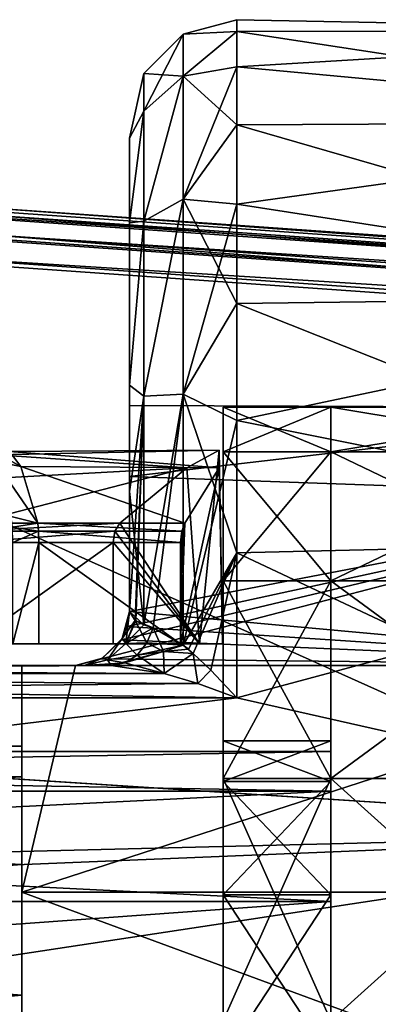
# Model space of a CAD drawing. Header units: metres. Extents: x -40 to 104, y -17 to 17.
# Tile 61 of 115: x 26.98 to 30.31, y 1.35 to 10.5. Entities that reach past the tile are written whole.
import ezdxf

# ---------------------------------------------------------------- set-up
doc = ezdxf.new("R2010")
doc.units = ezdxf.units.M
doc.layers.add('solid_122529', color=7, linetype='CONTINUOUS')

msp = doc.modelspace()

# ---------------------------------------------------------------- linework, layer by layer
at = {"layer": 'solid_122529'}
for points in [[(28.499989, 10.366018, 568), (29, 10.390121, 569.515076), (29, 10.5, 567.999329)], [(28.499989, 10.366018, 568), (29, 10.5, 567.999329), (29, 10.389918, 566.483582)], [(34.5, 10.393044, 569.494751), (29, 10.5, 567.999329), (29, 10.390121, 569.515076)], [(34.5, 10.393044, 566.505249), (29, 10.389918, 566.483582), (29, 10.5, 567.999329)], [(34.5, 10.393044, 569.494751), (34.5, 10.393044, 566.505249), (29, 10.5, 567.999329)], [(28.133699, 9.999523, 568), (28.499989, 10.366018, 568), (28.499989, 9.974901, 565.179443)], [(28.133699, 9.650238, 570.619812), (28.499989, 9.974901, 570.820557), (28.499989, 10.366018, 568)], [(28.133699, 9.999523, 568), (28.133699, 9.650238, 570.619812), (28.499989, 10.366018, 568)], [(28.499989, 9.974901, 570.820557), (29, 10.062598, 570.999023), (29, 10.390121, 569.515076)], [(28.499989, 9.974901, 570.820557), (29, 10.390121, 569.515076), (28.499989, 10.366018, 568)], [(28.499989, 9.974901, 565.179443), (29, 10.389918, 566.483582), (29, 10.062162, 564.999512)], [(28.499989, 10.366018, 568), (29, 10.389918, 566.483582), (28.499989, 9.974901, 565.179443)], [(34.5, 10.393044, 569.494751), (29, 10.390121, 569.515076), (29, 10.062598, 570.999023)], [(34.5, 9.550796, 572.362366), (34.5, 10.393044, 569.494751), (29, 10.062598, 570.999023)], [(34.5, 10.393044, 566.505249), (34.5, 9.550796, 563.637634), (29, 10.389918, 566.483582)], [(34.5, 9.550796, 563.637634), (29, 10.062162, 564.999512), (29, 10.389918, 566.483582)], [(28.133699, 9.999523, 568), (28, 9.399973, 566.625122), (28, 9.400094, 569.374023)], [(28.133699, 9.650244, 565.380249), (28, 9.399973, 566.625122), (28.133699, 9.999523, 568)], [(28.133699, 9.999523, 568), (28, 9.400094, 569.374023), (28.133699, 9.650238, 570.619812)], [(28.133699, 9.650244, 565.380249), (28.133699, 9.999523, 568), (28.499989, 9.974901, 565.179443)], [(28.133699, 8.626802, 562.94342), (28.499989, 9.974901, 565.179443), (28.499989, 8.831062, 562.571655)], [(28.133699, 8.626802, 562.94342), (28.133699, 9.650244, 565.380249), (28.499989, 9.974901, 565.179443)], [(28.133699, 8.626792, 573.05658), (28.499989, 8.831062, 573.428345), (28.499989, 9.974901, 570.820557)], [(28.133699, 9.650238, 570.619812), (28.133699, 8.626792, 573.05658), (28.499989, 9.974901, 570.820557)], [(28.499989, 8.831062, 573.428345), (29, 9.524332, 572.420105), (29, 10.062598, 570.999023)], [(28.499989, 8.831062, 573.428345), (29, 10.062598, 570.999023), (28.499989, 9.974901, 570.820557)], [(28.499989, 9.974901, 565.179443), (29, 10.062162, 564.999512), (29, 9.523578, 563.578308)], [(28.499989, 9.974901, 565.179443), (29, 9.523578, 563.578308), (28.499989, 8.831062, 562.571655)], [(34.5, 9.550796, 572.362366), (29, 10.062598, 570.999023), (29, 9.524332, 572.420105)], [(34.5, 9.550796, 563.637634), (29, 9.523578, 563.578308), (29, 10.062162, 564.999512)], [(28.133699, 9.650244, 565.380249), (28, 8.612767, 563.991272), (28, 9.399973, 566.625122)], [(28.133699, 8.626802, 562.94342), (28, 8.612767, 563.991272), (28.133699, 9.650244, 565.380249)], [(28.133699, 9.650238, 570.619812), (28, 9.400094, 569.374023), (28, 8.613268, 572.00769)], [(28.133699, 9.650238, 570.619812), (28, 8.613268, 572.00769), (28.133699, 8.626792, 573.05658)], [(28.499989, 8.831062, 573.428345), (29, 8.78647, 573.748718), (29, 9.524332, 572.420105)], [(28.499989, 8.831062, 562.571655), (29, 9.523578, 563.578308), (29, 8.785494, 562.249756)], [(34.5, 9.550796, 572.362366), (29, 9.524332, 572.420105), (29, 8.78647, 573.748718)], [(34.5, 7.935159, 574.876038), (34.5, 9.550796, 572.362366), (29, 8.78647, 573.748718)], [(34.5, 9.550796, 563.637634), (34.5, 7.935159, 561.123962), (29, 9.523578, 563.578308)], [(34.5, 7.935159, 561.123962), (29, 8.785494, 562.249756), (29, 9.523578, 563.578308)], [(28, 6.915964, 569.080566), (28, 9.400094, 569.374023), (28, 9.399973, 566.625122)], [(28, 6.256618, 571.139099), (28, 8.613268, 572.00769), (28, 9.400094, 569.374023)], [(28, 6.915964, 569.080566), (28, 6.256618, 571.139099), (28, 9.400094, 569.374023)], [(28, 6.256618, 564.860901), (28, 9.399973, 566.625122), (28, 8.612767, 563.991272)], [(28, 6.915964, 566.919434), (28, 6.915964, 569.080566), (28, 9.399973, 566.625122)], [(28, 6.256618, 564.860901), (28, 6.915964, 566.919434), (28, 9.399973, 566.625122)], [(53.941547, 6.736583, 588.682678), (20.597013, 9.081103, 585.17804), (20.565187, 8.898537, 585.358704)], [(20.597013, 9.081103, 585.17804), (53.972324, 6.803407, 588.43457), (20.627794, 9.147927, 584.929932)], [(53.941547, 6.736583, 588.682678), (53.972324, 6.803407, 588.43457), (20.597013, 9.081103, 585.17804)], [(26.515778, 8.76333, 581.526733), (20.627794, 9.147927, 584.929932), (53.972324, 6.803407, 588.43457)], [(53.909721, 6.554016, 588.863403), (20.562605, 8.878168, 585.36969), (20.541, 8.649134, 585.423523)], [(53.909721, 6.554016, 588.863403), (20.565187, 8.898537, 585.358704), (20.562605, 8.878168, 585.36969)], [(53.909721, 6.554016, 588.863403), (53.941547, 6.736583, 588.682678), (20.565187, 8.898537, 585.358704)], [(28.133699, 7.000696, 560.859924), (28.499989, 8.831062, 562.571655), (28.499989, 7.020819, 560.373596)], [(28.133699, 7.000696, 560.859924), (28.133699, 8.626802, 562.94342), (28.499989, 8.831062, 562.571655)], [(28.133699, 7.00068, 575.140076), (28.499989, 7.020818, 575.626404), (28.499989, 8.831062, 573.428345)], [(28.133699, 8.626792, 573.05658), (28.133699, 7.00068, 575.140076), (28.499989, 8.831062, 573.428345)], [(28.499989, 7.020818, 575.626404), (29, 8.78647, 573.748718), (28.499989, 8.831062, 573.428345)], [(28.499989, 8.831062, 562.571655), (29, 8.785494, 562.249756), (29, 7.863273, 561.041626)], [(28.499989, 8.831062, 562.571655), (29, 7.863273, 561.041626), (28.499989, 7.020819, 560.373596)], [(28.499989, 7.020818, 575.626404), (29, 7.864207, 574.957336), (29, 8.78647, 573.748718)], [(34.5, 7.935159, 574.876038), (29, 8.78647, 573.748718), (29, 7.864207, 574.957336)], [(34.5, 7.935159, 561.123962), (29, 7.863273, 561.041626), (29, 8.785494, 562.249756)], [(26.515778, 8.76333, 581.526733), (53.972324, 6.803407, 588.43457), (54.390438, 6.803407, 584.456482)], [(54.411926, 6.736583, 584.207336), (26.515778, 8.76333, 581.526733), (54.390438, 6.803407, 584.456482)], [(26.537249, 8.696631, 581.277832), (26.515778, 8.76333, 581.526733), (54.411926, 6.736583, 584.207336)], [(26.537249, 8.696631, 581.277832), (54.411926, 6.736583, 584.207336), (54.418358, 6.554016, 584.023987)], [(26.543695, 8.51393, 581.094238), (26.537249, 8.696631, 581.277832), (54.418358, 6.554016, 584.023987)], [(53.885139, -6.304641, 588.928162), (20.541, 8.649134, 585.423523), (20.541002, -8.649134, 585.423523)], [(53.885139, -6.304641, 588.928162), (53.885139, 6.304641, 588.928162), (20.541, 8.649134, 585.423523)], [(53.909721, 6.554016, 588.863403), (20.541, 8.649134, 585.423523), (53.885139, 6.304641, 588.928162)], [(28.133699, 8.626802, 562.94342), (28, 7.104397, 561.693054), (28, 8.612767, 563.991272)], [(28.133699, 7.000696, 560.859924), (28, 7.104397, 561.693054), (28.133699, 8.626802, 562.94342)], [(28.133699, 8.626792, 573.05658), (28, 8.613268, 572.00769), (28, 7.104929, 574.306335)], [(28.133699, 8.626792, 573.05658), (28, 7.104929, 574.306335), (28.133699, 7.00068, 575.140076)], [(28, 5, 572.898987), (28, 7.104929, 574.306335), (28, 8.613268, 572.00769)], [(28, 6.256618, 571.139099), (28, 5, 572.898987), (28, 8.613268, 572.00769)], [(28, 8.612767, 563.991272), (28, 7.104397, 561.693054), (28, 5, 563.101013)], [(28, 6.256618, 564.860901), (28, 8.612767, 563.991272), (28, 5, 563.101013)], [(26.543695, 8.51393, 581.094238), (54.407833, 6.304637, 583.955566), (26.533504, 8.264537, 581.025818)], [(26.543695, 8.51393, 581.094238), (54.418358, 6.554016, 584.023987), (54.407833, 6.304637, 583.955566)], [(26.533504, -8.264537, 581.025818), (26.533504, 8.264537, 581.025818), (54.407833, 6.304637, 583.955566)], [(34.5, 7.935159, 574.876038), (29, 7.864207, 574.957336), (29, 6.776581, 576.020447)], [(34.5, 5.67702, 576.832825), (34.5, 7.935159, 574.876038), (29, 6.776581, 576.020447)], [(34.5, 7.935159, 561.123962), (34.5, 5.67702, 559.167175), (29, 7.863273, 561.041626)], [(28.499989, 7.020818, 575.626404), (29, 6.776581, 576.020447), (29, 7.864207, 574.957336)], [(28.499989, 7.020819, 560.373596), (29, 7.863273, 561.041626), (29, 6.775782, 559.978882)], [(34.5, 5.67702, 559.167175), (29, 6.775782, 559.978882), (29, 7.863273, 561.041626)], [(28, 5, 576.077759), (28, 6.117051, 575.268494), (28, 7.104929, 574.306335)], [(28.133699, 7.00068, 575.140076), (28, 7.104929, 574.306335), (28, 6.117051, 575.268494)], [(28, 5, 572.898987), (28, 5, 576.077759), (28, 7.104929, 574.306335)], [(28, 7.104397, 561.693054), (28, 6.116708, 560.731201), (28, 5, 563.101013)], [(28.133699, 7.000696, 560.859924), (28, 6.116708, 560.731201), (28, 7.104397, 561.693054)], [(28.134895, 4.877705, 559.268433), (28, 6.116708, 560.731201), (28.133699, 7.000696, 560.859924)], [(28.133699, 7.00068, 575.140076), (28, 6.117051, 575.268494), (28, 5, 576.077759)], [(28.05434, 4.918694, 576.50531), (28.133699, 7.00068, 575.140076), (28, 5, 576.077759)], [(28.05434, 4.918694, 576.50531), (28.059288, 4.915348, 576.523438), (28.133699, 7.00068, 575.140076)], [(28.059288, 4.915348, 576.523438), (28.134758, 4.877748, 576.731262), (28.133699, 7.00068, 575.140076)], [(28.134895, 4.877705, 559.268433), (28.133699, 7.000696, 560.859924), (28.499989, 7.020819, 560.373596)], [(28.133699, 7.00068, 575.140076), (28.134758, 4.877748, 576.731262), (28.499989, 7.020818, 575.626404)], [(28.134758, 4.877748, 576.731262), (28.220877, 4.849892, 576.890015), (28.499989, 7.020818, 575.626404)], [(28.134895, 4.877705, 559.268433), (28.499989, 7.020819, 560.373596), (28.220877, 4.849892, 559.109985)], [(28.499989, 7.020819, 560.373596), (28.498936, 4.689881, 558.756287), (28.220877, 4.849892, 559.109985)], [(28.220877, 4.849892, 576.890015), (28.498936, 4.689881, 577.243713), (28.499989, 7.020818, 575.626404)], [(28.499989, 7.020819, 560.373596), (29, 5.545829, 559.084045), (28.498936, 4.689881, 558.756287)], [(28.498936, 4.689881, 577.243713), (29, 6.776581, 576.020447), (28.499989, 7.020818, 575.626404)], [(28.499989, 7.020819, 560.373596), (29, 6.775782, 559.978882), (29, 5.545829, 559.084045)], [(33.5, 6.893499, 569.216187), (28, 6.256618, 571.139099), (28, 6.915964, 569.080566)], [(33.5, 6.893499, 569.216187), (28, 6.915964, 569.080566), (28, 6.915964, 566.919434)], [(33.5, 6.893499, 566.783813), (28, 6.915964, 566.919434), (28, 6.256618, 564.860901)], [(33.5, 6.893499, 566.783813), (33.5, 6.893499, 569.216187), (28, 6.915964, 566.919434)], [(33.5, 6.893499, 569.216187), (33.5, 6.061683, 571.500488), (28, 6.256618, 571.139099)], [(33.5, 6.061683, 564.499512), (33.5, 6.893499, 566.783813), (28, 6.256618, 564.860901)], [(28.872829, 6.9, 568), (29.872829, 6.9, 568), (29.872829, 6.483849, 565.640198)], [(28.872829, 6.483849, 570.359802), (29.872829, 6.483849, 570.359802), (29.872829, 6.9, 568)], [(28.872829, 6.483849, 570.359802), (29.872829, 6.9, 568), (28.872829, 6.9, 568)], [(28.872829, 6.483849, 565.640198), (28.872829, 6.9, 568), (29.872829, 6.483849, 565.640198)], [(28.872829, 3.423533, 569.648987), (28.872829, 6.483849, 570.359802), (28.872829, 6.9, 568)], [(28.872829, 3.8, 568), (28.872829, 6.9, 568), (28.872829, 6.483849, 565.640198)], [(28.872829, 3.423533, 569.648987), (28.872829, 6.9, 568), (28.872829, 3.8, 568)], [(29.872829, 3.423533, 566.351013), (29.872829, 6.483849, 565.640198), (29.872829, 6.9, 568)], [(29.872829, 3.8, 568), (29.872829, 6.9, 568), (29.872829, 6.483849, 570.359802)], [(29.872829, 3.423533, 566.351013), (29.872829, 6.9, 568), (29.872829, 3.8, 568)], [(29.872829, 6.9, 568), (29.872829, 3.7, 568), (29.872829, 3.333557, 569.605225)], [(29.872829, 6.9, 568), (29.872829, 6.483982, 565.640503), (29.872829, 3.7, 568)], [(29.872829, 6.483982, 570.359497), (29.872829, 6.9, 568), (29.872829, 3.333557, 569.605225)], [(32.372829, 6.483982, 565.640503), (29.872829, 6.483982, 565.640503), (29.872829, 6.9, 568)], [(32.372829, 6.9, 568), (29.872829, 6.9, 568), (29.872829, 6.483982, 570.359497)], [(32.372829, 6.483982, 565.640503), (29.872829, 6.9, 568), (32.372829, 6.9, 568)], [(32.372829, 6.483982, 570.359497), (32.372829, 6.9, 568), (29.872829, 6.483982, 570.359497)], [(28.498936, 4.689881, 577.243713), (29, 5.546293, 576.915649), (29, 6.776581, 576.020447)], [(34.5, 5.67702, 576.832825), (29, 6.776581, 576.020447), (29, 5.546293, 576.915649)], [(34.5, 5.67702, 559.167175), (29, 5.545829, 559.084045), (29, 6.775782, 559.978882)], [(26.596807, 6.566988, 568.463623), (26.886456, 6.488145, 568.099548), (26.991493, 6.348041, 567.100159)], [(26.596807, 6.566988, 568.463623), (26.991493, 6.348041, 567.100159), (26.753485, 6.39364, 566.972961)], [(26.76771, 6.457325, 569.229309), (28.534147, 6.33784, 570.118042), (28.834606, 6.5, 568.698853)], [(26.886456, 6.488145, 568.099548), (26.76771, 6.457325, 569.229309), (28.834606, 6.5, 568.698853)], [(26.886456, 6.488145, 568.099548), (28.834606, 6.5, 568.698853), (28.835783, 6.33784, 567.248169)], [(28.834606, 6.5, 568.698853), (28.534147, 6.33784, 570.118042), (28.651114, 4.7, 569.714417)], [(28.834606, 6.5, 568.698853), (28.651114, 4.7, 569.714417), (28.866278, 4.7, 567.667297)], [(28.835783, 6.33784, 567.248169), (28.834606, 6.5, 568.698853), (28.866278, 4.7, 567.667297)], [(26.76771, 6.457325, 569.229309), (26.652769, 6.233176, 570.322937), (28.534147, 6.33784, 570.118042)], [(26.991493, 6.348041, 567.100159), (26.886456, 6.488145, 568.099548), (28.835783, 6.33784, 567.248169)], [(28.872829, 6.483849, 565.640198), (29.872829, 6.483849, 565.640198), (29.872829, 5.285533, 563.564575)], [(28.872829, 6.483849, 565.640198), (29.872829, 5.285533, 563.564575), (28.872829, 5.285533, 563.564575)], [(28.872829, 5.285533, 572.435425), (29.872829, 5.285533, 572.435425), (29.872829, 6.483849, 570.359802)], [(28.872829, 5.285533, 572.435425), (29.872829, 6.483849, 570.359802), (28.872829, 6.483849, 570.359802)], [(28.872829, 0.84582, 571.704651), (28.872829, 5.285533, 572.435425), (28.872829, 6.483849, 570.359802)], [(28.872829, 2.3693, 570.970825), (28.872829, 0.84582, 571.704651), (28.872829, 6.483849, 570.359802)], [(28.872829, 3.423533, 569.648987), (28.872829, 2.3693, 570.970825), (28.872829, 6.483849, 570.359802)], [(28.872829, 2.3693, 565.029175), (28.872829, 6.483849, 565.640198), (28.872829, 5.285533, 563.564575)], [(28.872829, 3.423533, 566.351013), (28.872829, 3.8, 568), (28.872829, 6.483849, 565.640198)], [(28.872829, 2.3693, 565.029175), (28.872829, 3.423533, 566.351013), (28.872829, 6.483849, 565.640198)], [(29.872829, 3.333557, 566.394775), (29.872829, 3.7, 568), (29.872829, 6.483982, 565.640503)], [(29.872829, 6.483982, 570.359497), (29.872829, 3.333557, 569.605225), (29.872829, 2.306631, 570.892944)], [(29.872829, 6.483982, 570.359497), (29.872829, 2.306631, 570.892944), (29.872829, 0.823645, 571.607117)], [(29.872829, 5.285712, 572.435059), (29.872829, 6.483982, 570.359497), (29.872829, 0.823645, 571.607117)], [(29.872829, 2.306631, 565.107056), (29.872829, 6.483982, 565.640503), (29.872829, 5.285712, 563.564941)], [(32.372829, 5.285712, 563.564941), (29.872829, 5.285712, 563.564941), (29.872829, 6.483982, 565.640503)], [(29.872829, 2.306631, 565.107056), (29.872829, 3.333557, 566.394775), (29.872829, 6.483982, 565.640503)], [(32.372829, 5.285712, 563.564941), (29.872829, 6.483982, 565.640503), (32.372829, 6.483982, 565.640503)], [(32.372829, 6.483982, 570.359497), (29.872829, 6.483982, 570.359497), (29.872829, 5.285712, 572.435059)], [(32.372829, 5.285712, 572.435059), (32.372829, 6.483982, 570.359497), (29.872829, 5.285712, 572.435059)], [(29.872829, 0.84582, 564.295349), (29.872829, 5.285533, 563.564575), (29.872829, 6.483849, 565.640198)], [(29.872829, 2.3693, 565.029175), (29.872829, 0.84582, 564.295349), (29.872829, 6.483849, 565.640198)], [(29.872829, 3.423533, 566.351013), (29.872829, 2.3693, 565.029175), (29.872829, 6.483849, 565.640198)], [(29.872829, 2.3693, 570.970825), (29.872829, 6.483849, 570.359802), (29.872829, 5.285533, 572.435425)], [(29.872829, 3.423533, 569.648987), (29.872829, 3.8, 568), (29.872829, 6.483849, 570.359802)], [(29.872829, 2.3693, 570.970825), (29.872829, 3.423533, 569.648987), (29.872829, 6.483849, 570.359802)], [(26.543468, 5.822742, 571.362854), (27.912003, 5.822742, 571.506653), (28.534147, 6.33784, 570.118042)], [(26.652769, 6.233176, 570.322937), (26.543468, 5.822742, 571.362854), (28.534147, 6.33784, 570.118042)], [(26.753485, 6.39364, 566.972961), (26.991493, 6.348041, 567.100159), (27.147409, 5.822742, 565.616699)], [(26.753485, 6.39364, 566.972961), (27.147409, 5.822742, 565.616699), (26.901892, 5.88275, 565.560974)], [(26.991493, 6.348041, 567.100159), (28.835783, 6.33784, 567.248169), (28.515945, 5.822742, 565.760559)], [(26.991493, 6.348041, 567.100159), (28.515945, 5.822742, 565.760559), (27.147409, 5.822742, 565.616699)], [(28.534147, 6.33784, 570.118042), (27.912003, 5.822742, 571.506653), (28.651114, 4.7, 569.714417)], [(28.835783, 6.33784, 567.248169), (28.866278, 4.7, 567.667297), (28.476324, 4.7, 565.644653)], [(28.515945, 5.822742, 565.760559), (28.835783, 6.33784, 567.248169), (28.476324, 4.7, 565.644653)], [(26.533504, -8.264537, 581.025818), (54.407833, 6.304637, 583.955566), (54.407833, -6.304637, 583.955566)], [(33.5, 6.061683, 564.499512), (28, 6.256618, 564.860901), (28, 5, 563.101013)], [(33.5, 6.061683, 571.500488), (28, 5, 572.898987), (28, 6.256618, 571.139099)], [(33.5, 6.061683, 564.499512), (27.926668, 4.739319, 562.848389), (27.741518, 4.5622, 562.690918)], [(33.5, 4.499547, 562.638), (33.5, 6.061683, 564.499512), (27.741518, 4.5622, 562.690918)], [(33.5, 6.061683, 564.499512), (27.980595, 4.862058, 562.964111), (27.926668, 4.739319, 562.848389)], [(33.5, 6.061683, 564.499512), (28, 5, 563.101013), (27.980595, 4.862058, 562.964111)], [(28, 6.116708, 560.731201), (28, 5, 559.922302), (28, 5, 563.101013)], [(28.134895, 4.877705, 559.268433), (28, 5, 559.922302), (28, 6.116708, 560.731201)], [(33.5, 6.061683, 571.500488), (33.5, 4.499547, 573.362), (28, 5, 572.898987)], [(26.913206, 5.784295, 565.453308), (26.901892, 5.88275, 565.560974), (27.147409, 5.822742, 565.616699)], [(26.534992, 5.74899, 571.443481), (27.865803, 5.747189, 571.584351), (27.912003, 5.822742, 571.506653)], [(26.534992, 5.74899, 571.443481), (27.912003, 5.822742, 571.506653), (26.543468, 5.822742, 571.362854)], [(26.913206, 5.784295, 565.453308), (27.147409, 5.822742, 565.616699), (27.155886, 5.74899, 565.536072)], [(26.913206, 5.784295, 565.453308), (27.155886, 5.74899, 565.536072), (26.917397, 5.64358, 565.413452)], [(27.147409, 5.822742, 565.616699), (28.515945, 5.822742, 565.760559), (28.486904, 5.747189, 565.674988)], [(27.155886, 5.74899, 565.536072), (27.147409, 5.822742, 565.616699), (28.486904, 5.747189, 565.674988)], [(27.912003, 5.822742, 571.506653), (27.865803, 5.747189, 571.584351), (28.651114, 4.7, 569.714417)], [(28.486904, 5.747189, 565.674988), (28.515945, 5.822742, 565.760559), (28.476324, 4.7, 565.644653)], [(26.534992, 5.74899, 571.443481), (26.531853, 5.64358, 571.473328), (27.865803, 5.747189, 571.584351)], [(27.865803, 5.747189, 571.584351), (26.531853, 5.64358, 571.473328), (27.849154, 5.64358, 571.611816)], [(26.917397, 5.64358, 565.413452), (27.155886, 5.74899, 565.536072), (27.159023, 5.64358, 565.506226)], [(27.155886, 5.74899, 565.536072), (28.486904, 5.747189, 565.674988), (28.476324, 5.64358, 565.644653)], [(27.155886, 5.74899, 565.536072), (28.476324, 5.64358, 565.644653), (27.159023, 5.64358, 565.506226)], [(27.865803, 5.747189, 571.584351), (27.849154, 5.64358, 571.611816), (28.651114, 4.7, 569.714417)], [(28.486904, 5.747189, 565.674988), (28.476324, 4.7, 565.644653), (28.476324, 5.64358, 565.644653)], [(34.5, 5.67702, 576.832825), (29, 5.546293, 576.915649), (29, 4.2, 577.623413)], [(34.5, 2.958794, 578.074463), (34.5, 5.67702, 576.832825), (29, 4.2, 577.623413)], [(34.5, 5.67702, 559.167175), (34.5, 2.958794, 557.925537), (29, 5.545829, 559.084045)], [(27.849154, 5.64358, 571.611816), (26.531853, 4.7, 571.473328), (27.849154, 4.7, 571.611816)], [(27.849154, 5.64358, 571.611816), (26.531853, 5.64358, 571.473328), (26.531853, 4.7, 571.473328)], [(27.159023, 5.64358, 565.506226), (27.159023, 4.7, 565.506226), (26.917292, 4.7, 565.413269)], [(26.917397, 5.64358, 565.413452), (27.159023, 5.64358, 565.506226), (26.917292, 4.7, 565.413269)], [(27.159023, 5.64358, 565.506226), (28.476324, 4.7, 565.644653), (27.159023, 4.7, 565.506226)], [(27.159023, 5.64358, 565.506226), (28.476324, 5.64358, 565.644653), (28.476324, 4.7, 565.644653)], [(27.849154, 5.64358, 571.611816), (27.849154, 4.7, 571.611816), (28.651114, 4.7, 569.714417)], [(28.548031, 4.650099, 577.293579), (29, 5.546293, 576.915649), (28.498936, 4.689881, 577.243713)], [(28.548031, 4.650099, 558.706421), (28.498936, 4.689881, 558.756287), (29, 5.545829, 559.084045)], [(28.548031, 4.650099, 577.293579), (28.592415, 4.612141, 577.33606), (29, 5.546293, 576.915649)], [(28.592415, 4.612141, 558.66394), (28.548031, 4.650099, 558.706421), (29, 5.545829, 559.084045)], [(28.592415, 4.612141, 577.33606), (28.75823, 4.456773, 577.474426), (29, 5.546293, 576.915649)], [(28.75823, 4.456773, 558.525574), (28.592415, 4.612141, 558.66394), (29, 5.545829, 559.084045)], [(28.75823, 4.456773, 577.474426), (29, 4.2, 577.623413), (29, 5.546293, 576.915649)], [(28.75823, 4.456773, 558.525574), (29, 5.545829, 559.084045), (29, 4.2, 558.376587)], [(34.5, 2.958794, 557.925537), (29, 4.2, 558.376587), (29, 5.545829, 559.084045)], [(28.872829, 5.285533, 563.564575), (29.872829, 5.285533, 563.564575), (29.872829, 3.450189, 562.024597)], [(28.872829, 5.285533, 563.564575), (29.872829, 3.450189, 562.024597), (28.872829, 3.450189, 562.024597)], [(28.872829, 3.450189, 573.975403), (29.872829, 3.450189, 573.975403), (29.872829, 5.285533, 572.435425)], [(28.872829, 3.450189, 573.975403), (29.872829, 5.285533, 572.435425), (28.872829, 5.285533, 572.435425)], [(28.872829, -3.450189, 573.975403), (28.872829, 3.450189, 573.975403), (28.872829, 5.285533, 572.435425)], [(28.872829, -5.285533, 572.435425), (28.872829, -3.450189, 573.975403), (28.872829, 5.285533, 572.435425)], [(28.872829, 0.84582, 571.704651), (28.872829, -5.285533, 572.435425), (28.872829, 5.285533, 572.435425)], [(28.872829, 5.285533, 563.564575), (28.872829, 3.450189, 562.024597), (28.872829, -5.285533, 563.564575)], [(28.872829, -0.84582, 564.295349), (28.872829, 5.285533, 563.564575), (28.872829, -5.285533, 563.564575)], [(28.872829, 0.84582, 564.295349), (28.872829, 2.3693, 565.029175), (28.872829, 5.285533, 563.564575)], [(28.872829, -0.84582, 564.295349), (28.872829, 0.84582, 564.295349), (28.872829, 5.285533, 563.564575)], [(29.872829, -5.285712, 572.435059), (29.872829, 5.285712, 572.435059), (29.872829, 0.823645, 571.607117)], [(29.872829, 5.285712, 563.564941), (29.872829, 3.449675, 562.024353), (29.872829, -5.285712, 563.564941)], [(29.872829, -0.823645, 564.392883), (29.872829, 5.285712, 563.564941), (29.872829, -5.285712, 563.564941)], [(32.372829, 3.449675, 562.024353), (29.872829, 3.449675, 562.024353), (29.872829, 5.285712, 563.564941)], [(29.872829, 0.823645, 564.392883), (29.872829, 2.306631, 565.107056), (29.872829, 5.285712, 563.564941)], [(29.872829, -0.823645, 564.392883), (29.872829, 0.823645, 564.392883), (29.872829, 5.285712, 563.564941)], [(32.372829, 3.449675, 562.024353), (29.872829, 5.285712, 563.564941), (32.372829, 5.285712, 563.564941)], [(29.872829, -3.449675, 573.975647), (29.872829, 3.449675, 573.975647), (29.872829, 5.285712, 572.435059)], [(32.372829, 5.285712, 572.435059), (29.872829, 5.285712, 572.435059), (29.872829, 3.449675, 573.975647)], [(29.872829, -5.285712, 572.435059), (29.872829, -3.449675, 573.975647), (29.872829, 5.285712, 572.435059)], [(32.372829, 3.449675, 573.975647), (32.372829, 5.285712, 572.435059), (29.872829, 3.449675, 573.975647)], [(29.872829, -3.450189, 562.024597), (29.872829, 3.450189, 562.024597), (29.872829, 5.285533, 563.564575)], [(29.872829, -5.285533, 563.564575), (29.872829, -3.450189, 562.024597), (29.872829, 5.285533, 563.564575)], [(29.872829, 0.84582, 564.295349), (29.872829, -5.285533, 563.564575), (29.872829, 5.285533, 563.564575)], [(29.872829, 5.285533, 572.435425), (29.872829, 3.450189, 573.975403), (29.872829, -5.285533, 572.435425)], [(29.872829, -0.84582, 571.704651), (29.872829, 5.285533, 572.435425), (29.872829, -5.285533, 572.435425)], [(29.872829, 0.84582, 571.704651), (29.872829, 2.3693, 570.970825), (29.872829, 5.285533, 572.435425)], [(29.872829, -0.84582, 571.704651), (29.872829, 0.84582, 571.704651), (29.872829, 5.285533, 572.435425)], [(27.933012, 4.75, 559.922241), (28, 5, 563.101013), (28, 5, 559.922302)], [(27.980595, 4.862058, 562.964111), (28, 5, 563.101013), (27.933012, 4.75, 559.922241)], [(27.967749, 4.704381, 559.469727), (27.933012, 4.75, 559.922241), (28, 5, 559.922302)], [(27.933012, 4.75, 576.077759), (28.05434, 4.918694, 576.50531), (28, 5, 576.077759)], [(27.980589, 4.862032, 573.03595), (27.933012, 4.75, 576.077759), (28, 5, 576.077759)], [(27.967749, 4.704381, 559.469727), (28, 5, 559.922302), (28.054312, 4.918735, 559.494812)], [(27.980589, 4.862032, 573.03595), (28, 5, 576.077759), (28, 5, 572.898987)], [(33.5, 4.499547, 573.362), (27.980589, 4.862032, 573.03595), (28, 5, 572.898987)], [(28.054312, 4.918735, 559.494812), (28, 5, 559.922302), (28.134895, 4.877705, 559.268433)], [(27.926668, 4.739319, 562.848389), (27.980595, 4.862058, 562.964111), (27.933012, 4.75, 559.922241)], [(27.980589, 4.862032, 573.03595), (27.926674, 4.739328, 573.15155), (27.933012, 4.75, 576.077759)], [(33.5, 4.499547, 573.362), (27.926674, 4.739328, 573.15155), (27.980589, 4.862032, 573.03595)], [(27.933012, 4.75, 576.077759), (27.967773, 4.704392, 576.530273), (28.05434, 4.918694, 576.50531)], [(28.163387, 4.708921, 559.069397), (27.967749, 4.704381, 559.469727), (28.054312, 4.918735, 559.494812)], [(27.967773, 4.704392, 576.530273), (28.059288, 4.915348, 576.523438), (28.05434, 4.918694, 576.50531)], [(27.967773, 4.704392, 576.530273), (28.134758, 4.877748, 576.731262), (28.059288, 4.915348, 576.523438)], [(27.967773, 4.704392, 576.530273), (28.220877, 4.849892, 576.890015), (28.134758, 4.877748, 576.731262)], [(27.967773, 4.704392, 576.530273), (28.163383, 4.708916, 576.930603), (28.220877, 4.849892, 576.890015)], [(28.054312, 4.918735, 559.494812), (28.134895, 4.877705, 559.268433), (28.220877, 4.849892, 559.109985)], [(28.163387, 4.708921, 559.069397), (28.054312, 4.918735, 559.494812), (28.220877, 4.849892, 559.109985)], [(28.163383, 4.708916, 576.930603), (28.317953, 4.629536, 577.168518), (28.220877, 4.849892, 576.890015)], [(28.163387, 4.708921, 559.069397), (28.220877, 4.849892, 559.109985), (28.498936, 4.689881, 558.756287)], [(28.317953, 4.629536, 577.168518), (28.498936, 4.689881, 577.243713), (28.220877, 4.849892, 576.890015)], [(28.866278, 4.7, 567.667297), (18.024651, 4.7, 561.529602), (21.588932, 4.7, 563.253967)], [(27.849154, 4.7, 571.611816), (26.531853, 4.7, 571.473328), (18.024651, 4.7, 561.529602)], [(28.651114, 4.7, 569.714417), (27.849154, 4.7, 571.611816), (18.024651, 4.7, 561.529602)], [(28.866278, 4.7, 567.667297), (28.651114, 4.7, 569.714417), (18.024651, 4.7, 561.529602)], [(26.917292, 4.7, 565.413269), (28.866278, 4.7, 567.667297), (21.588932, 4.7, 563.253967)], [(26.917292, 4.7, 565.413269), (27.159023, 4.7, 565.506226), (28.866278, 4.7, 567.667297)], [(27.159023, 4.7, 565.506226), (28.476324, 4.7, 565.644653), (28.866278, 4.7, 567.667297)], [(27.741518, 4.5622, 562.690918), (27.926668, 4.739319, 562.848389), (27.750002, 4.566988, 559.922241)], [(27.926674, 4.739328, 573.15155), (27.741812, 4.562362, 573.30896), (27.75, 4.566988, 576.077759)], [(33.5, 4.499547, 573.362), (27.741812, 4.562362, 573.30896), (27.926674, 4.739328, 573.15155)], [(27.933012, 4.75, 576.077759), (27.75, 4.566988, 576.077759), (27.79781, 4.553966, 576.58075)], [(27.926674, 4.739328, 573.15155), (27.75, 4.566988, 576.077759), (27.933012, 4.75, 576.077759)], [(27.926668, 4.739319, 562.848389), (27.933012, 4.75, 559.922241), (27.750002, 4.566988, 559.922241)], [(27.797775, 4.553938, 559.41925), (27.750002, 4.566988, 559.922241), (27.933012, 4.75, 559.922241)], [(27.967749, 4.704381, 559.469727), (27.797775, 4.553938, 559.41925), (27.933012, 4.75, 559.922241)], [(28.072893, 4.596864, 559.005493), (27.797775, 4.553938, 559.41925), (27.967749, 4.704381, 559.469727)], [(27.933012, 4.75, 576.077759), (27.79781, 4.553966, 576.58075), (27.967773, 4.704392, 576.530273)], [(27.967773, 4.704392, 576.530273), (27.79781, 4.553966, 576.58075), (28.072901, 4.596856, 576.994507)], [(28.163387, 4.708921, 559.069397), (28.072893, 4.596864, 559.005493), (27.967749, 4.704381, 559.469727)], [(27.967773, 4.704392, 576.530273), (28.072901, 4.596856, 576.994507), (28.163383, 4.708916, 576.930603)], [(28.163387, 4.708921, 559.069397), (28.498936, 4.689881, 558.756287), (28.072893, 4.596864, 559.005493)], [(28.317951, 4.629536, 558.831482), (28.072893, 4.596864, 559.005493), (28.498936, 4.689881, 558.756287)], [(28.163383, 4.708916, 576.930603), (28.072901, 4.596856, 576.994507), (28.317953, 4.629536, 577.168518)], [(28.317951, 4.629536, 558.831482), (28.498936, 4.689881, 558.756287), (28.548031, 4.650099, 558.706421)], [(28.317953, 4.629536, 577.168518), (28.592415, 4.612141, 577.33606), (28.498936, 4.689881, 577.243713)], [(28.548031, 4.650099, 577.293579), (28.498936, 4.689881, 577.243713), (28.592415, 4.612141, 577.33606)], [(28.072893, 4.596864, 559.005493), (27.958418, 4.524849, 558.924622), (27.797775, 4.553938, 559.41925)], [(27.79781, 4.553966, 576.58075), (27.95842, 4.524834, 577.075378), (28.072901, 4.596856, 576.994507)], [(28.317951, 4.629536, 558.831482), (28.322025, 4.424841, 558.571228), (27.831337, 4.5, 558.834839)], [(28.317951, 4.629536, 558.831482), (27.831337, 4.5, 558.834839), (27.958418, 4.524849, 558.924622)], [(28.317951, 4.629536, 558.831482), (27.958418, 4.524849, 558.924622), (28.072893, 4.596864, 559.005493)], [(28.072901, 4.596856, 576.994507), (27.95842, 4.524834, 577.075378), (28.322025, 4.424841, 577.428772)], [(28.317953, 4.629536, 577.168518), (28.072901, 4.596856, 576.994507), (28.322025, 4.424841, 577.428772)], [(28.317951, 4.629536, 558.831482), (28.548031, 4.650099, 558.706421), (28.592415, 4.612141, 558.66394)], [(28.317951, 4.629536, 558.831482), (28.592415, 4.612141, 558.66394), (28.322025, 4.424841, 558.571228)], [(28.317953, 4.629536, 577.168518), (28.322025, 4.424841, 577.428772), (28.592415, 4.612141, 577.33606)], [(28.592415, 4.612141, 577.33606), (28.322025, 4.424841, 577.428772), (28.637459, 4.331722, 577.539246)], [(28.592415, 4.612141, 558.66394), (28.637459, 4.331722, 558.460754), (28.322025, 4.424841, 558.571228)], [(28.592415, 4.612141, 577.33606), (28.637459, 4.331722, 577.539246), (28.75823, 4.456773, 577.474426)], [(28.75823, 4.456773, 558.525574), (28.637459, 4.331722, 558.460754), (28.592415, 4.612141, 558.66394)], [(15.288885, 4.41833, 577.439026), (27.831316, 4.5, 577.165161), (15.288949, 4.5, 577.165161)], [(28.322025, 4.424841, 577.428772), (27.831316, 4.5, 577.165161), (15.288885, 4.41833, 577.439026)], [(28.322025, 4.424841, 558.571228), (15.288885, 4.41833, 558.560974), (15.288949, 4.5, 558.834839)], [(15.288949, 4.5, 577.165161), (27.5, 4.5, 573.361877), (27, 4.5, 573.361877)], [(22.5, 4.5, 563.5), (15.288949, 4.5, 577.165161), (27, 4.5, 573.361877)], [(15.288949, 4.5, 577.165161), (27.5, 4.5, 576.077759), (27.5, 4.5, 573.361877)], [(15.288949, 4.5, 577.165161), (27.581566, 4.5, 576.645813), (27.5, 4.5, 576.077759)], [(15.288949, 4.5, 577.165161), (27.589046, 4.5, 576.670227), (27.581566, 4.5, 576.645813)], [(15.288949, 4.5, 577.165161), (27.831316, 4.5, 577.165161), (27.589046, 4.5, 576.670227)], [(27.589123, 4.5, 559.330017), (27.831337, 4.5, 558.834839), (15.288949, 4.5, 558.834839)], [(28.322025, 4.424841, 558.571228), (15.288949, 4.5, 558.834839), (27.831337, 4.5, 558.834839)], [(22.111771, 4.5, 560.551086), (27.589123, 4.5, 559.330017), (15.288949, 4.5, 558.834839)], [(22.111771, 4.5, 560.551086), (27.581614, 4.5, 559.354492), (27.589123, 4.5, 559.330017)], [(22.111771, 4.5, 560.551086), (22.5, 4.5, 560.5), (27.581614, 4.5, 559.354492)], [(22.888229, 4.5, 563.448914), (22.5, 4.5, 563.5), (27, 4.5, 573.361877)], [(22.5, 4.5, 560.5), (27.5, 4.5, 559.922241), (27.581614, 4.5, 559.354492)], [(22.5, 4.5, 560.5), (22.888229, 4.5, 560.551086), (27.5, 4.5, 559.922241)], [(22.888229, 4.5, 563.448914), (27, 4.5, 573.361877), (27, 4.5, 562.638123)], [(22.888229, 4.5, 560.551086), (23.25, 4.5, 560.700989), (27.5, 4.5, 559.922241)], [(23.25, 4.5, 563.299011), (22.888229, 4.5, 563.448914), (27, 4.5, 562.638123)], [(23.25, 4.5, 560.700989), (23.560659, 4.5, 560.939331), (27.5, 4.5, 559.922241)], [(23.560659, 4.5, 563.060669), (23.25, 4.5, 563.299011), (27, 4.5, 562.638123)], [(23.560659, 4.5, 560.939331), (23.799038, 4.5, 561.25), (27.5, 4.5, 559.922241)], [(23.799038, 4.5, 562.75), (23.560659, 4.5, 563.060669), (27, 4.5, 562.638123)], [(23.799038, 4.5, 561.25), (23.948889, 4.5, 561.611755), (27.5, 4.5, 559.922241)], [(23.948889, 4.5, 562.388245), (23.799038, 4.5, 562.75), (27, 4.5, 562.638123)], [(23.948889, 4.5, 562.388245), (27, 4.5, 562.638123), (27.5, 4.5, 559.922241)], [(23.948889, 4.5, 561.611755), (24, 4.5, 562), (27.5, 4.5, 559.922241)], [(23.948889, 4.5, 562.388245), (27.5, 4.5, 559.922241), (24, 4.5, 562)], [(27, -1.435629, 571.464172), (27, 4.5, 573.361877), (27, -4.5, 573.361877)], [(27, 2.395123, 574.577515), (27, -4.5, 573.361877), (27, 4.5, 573.361877)], [(27, 1.435629, 564.535828), (27, -4.5, 562.638123), (27, 4.5, 562.638123)], [(27, -2.395123, 561.422485), (27, 4.5, 562.638123), (27, -4.5, 562.638123)], [(27.5, 4.5, 573.361877), (33.5, 4.499547, 573.362), (27, 2.395123, 574.577515)], [(27, 3.75, 568), (27, 4.5, 562.638123), (27, 4.5, 573.361877)], [(27, 1.435629, 571.464172), (27, 4.5, 573.361877), (27, 0, 571.75)], [(27, -1.435629, 571.464172), (27, 0, 571.75), (27, 4.5, 573.361877)], [(27, 2.651494, 570.651489), (27, 4.5, 573.361877), (27, 1.435629, 571.464172)], [(27, 3.464179, 569.435608), (27, 4.5, 573.361877), (27, 2.651494, 570.651489)], [(27, 3.75, 568), (27, 4.5, 573.361877), (27, 3.464179, 569.435608)], [(27, 2.395123, 574.577515), (27, 4.5, 573.361877), (27.5, 4.5, 573.361877)], [(27, 4.5, 562.638123), (27.5, 4.5, 562.638123), (27.5, 4.5, 559.922241)], [(27, 2.395123, 561.422485), (27.5, 4.5, 562.638123), (27, 4.5, 562.638123)], [(33.5, 4.499547, 562.638), (27.5, 4.5, 562.638123), (27, 2.395123, 561.422485)], [(27, 3.464179, 566.564392), (27, 4.5, 562.638123), (27, 3.75, 568)], [(27, 2.651494, 565.348511), (27, 4.5, 562.638123), (27, 3.464179, 566.564392)], [(27, 1.435629, 564.535828), (27, 4.5, 562.638123), (27, 2.651494, 565.348511)], [(27, -2.395123, 561.422485), (27, 2.395123, 561.422485), (27, 4.5, 562.638123)], [(33.5, 4.499547, 573.362), (33.5, 2.3949, 574.577454), (27, 2.395123, 574.577515)], [(33.5, 2.3949, 561.422546), (33.5, 4.499547, 562.638), (27, 2.395123, 561.422485)], [(27.75, 4.566988, 576.077759), (27.5, 4.5, 573.361877), (27.5, 4.5, 576.077759)], [(27.741812, 4.562362, 573.30896), (27.5, 4.5, 573.361877), (27.75, 4.566988, 576.077759)], [(27.75, 4.566988, 576.077759), (27.5, 4.5, 576.077759), (27.581566, 4.5, 576.645813)], [(27.750002, 4.566988, 559.922241), (27.581614, 4.5, 559.354492), (27.5, 4.5, 559.922241)], [(27.741518, 4.5622, 562.690918), (27.750002, 4.566988, 559.922241), (27.5, 4.5, 559.922241)], [(33.5, 4.499547, 573.362), (27.5, 4.5, 573.361877), (27.741812, 4.562362, 573.30896)], [(27.741518, 4.5622, 562.690918), (27.5, 4.5, 559.922241), (27.5, 4.5, 562.638123)], [(33.5, 4.499547, 562.638), (27.741518, 4.5622, 562.690918), (27.5, 4.5, 562.638123)], [(27.75, 4.566988, 576.077759), (27.581566, 4.5, 576.645813), (27.79781, 4.553966, 576.58075)], [(27.79781, 4.553966, 576.58075), (27.581566, 4.5, 576.645813), (27.95842, 4.524834, 577.075378)], [(27.95842, 4.524834, 577.075378), (27.581566, 4.5, 576.645813), (27.589046, 4.5, 576.670227)], [(27.797775, 4.553938, 559.41925), (27.581614, 4.5, 559.354492), (27.750002, 4.566988, 559.922241)], [(27.797775, 4.553938, 559.41925), (27.589123, 4.5, 559.330017), (27.581614, 4.5, 559.354492)], [(27.95842, 4.524834, 577.075378), (27.589046, 4.5, 576.670227), (27.831316, 4.5, 577.165161)], [(27.797775, 4.553938, 559.41925), (27.831337, 4.5, 558.834839), (27.589123, 4.5, 559.330017)], [(27.958418, 4.524849, 558.924622), (27.831337, 4.5, 558.834839), (27.797775, 4.553938, 559.41925)], [(27.95842, 4.524834, 577.075378), (27.831316, 4.5, 577.165161), (28.322025, 4.424841, 577.428772)], [(28.637459, 4.331722, 577.539246), (28.322025, 4.424841, 577.428772), (15.288885, 4.41833, 577.439026)], [(28.322025, 4.424841, 558.571228), (28.637459, 4.331722, 558.460754), (15.288885, 4.41833, 558.560974)], [(15.288885, 4.41833, 558.560974), (29, 4.2, 558.376587), (15.288885, 4.2, 558.376587)], [(28.637459, 4.331722, 558.460754), (29, 4.2, 558.376587), (15.288885, 4.41833, 558.560974)], [(28.637459, 4.331722, 577.539246), (15.288885, 4.41833, 577.439026), (15.288885, 4.2, 577.623413)], [(28.75823, 4.456773, 577.474426), (28.637459, 4.331722, 577.539246), (29, 4.2, 577.623413)], [(28.75823, 4.456773, 558.525574), (29, 4.2, 558.376587), (28.637459, 4.331722, 558.460754)], [(28.637459, 4.331722, 577.539246), (15.288885, 4.2, 577.623413), (29, 4.2, 577.623413)], [(34.5, 2.958794, 557.925537), (14.681184, 4.235395, 558.39209), (15.288885, 4.2, 558.376587)], [(34.5, 2.958794, 557.925537), (14.709614, 2.467135, 557.793945), (14.681184, 4.235395, 558.39209)], [(14.709071, 2.469424, 578.205505), (34.5, 2.958794, 578.074463), (29, 4.2, 577.623413)], [(15.288885, 4.2, 577.623413), (14.709071, 2.469424, 578.205505), (29, 4.2, 577.623413)], [(34.5, 2.958794, 557.925537), (15.288885, 4.2, 558.376587), (29, 4.2, 558.376587)], [(28.872829, 3.8, 568), (29.872829, 3.8, 568), (29.872829, 3.423533, 569.648987)], [(28.872829, 3.423533, 566.351013), (29.872829, 3.423533, 566.351013), (29.872829, 3.8, 568)], [(28.872829, 3.423533, 566.351013), (29.872829, 3.8, 568), (28.872829, 3.8, 568)], [(28.872829, 3.423533, 569.648987), (28.872829, 3.8, 568), (29.872829, 3.423533, 569.648987)], [(29.872829, 3.333557, 566.394775), (9.272829, 3.333557, 566.394775), (9.272829, 3.7, 568)], [(29.872829, 3.7, 568), (9.272829, 3.7, 568), (9.272829, 3.333557, 569.605225)], [(29.872829, 3.333557, 566.394775), (9.272829, 3.7, 568), (29.872829, 3.7, 568)], [(29.872829, 3.333557, 569.605225), (29.872829, 3.7, 568), (9.272829, 3.333557, 569.605225)], [(27, 3.75, 568), (10.895542, 3.679289, 568.724792), (10.871418, 3.74997, 567.984924)], [(27, 3.75, 568), (10.871418, 3.74997, 567.984924), (10.897598, 3.673195, 567.244934)], [(27, 3.75, 568), (27, 3.464179, 569.435608), (10.895542, 3.679289, 568.724792)], [(27, 3.464179, 569.435608), (10.965444, 3.465407, 569.432983), (10.895542, 3.679289, 568.724792)], [(27, 3.464179, 566.564392), (27, 3.75, 568), (10.897598, 3.673195, 567.244934)], [(27, 3.464179, 566.564392), (10.897598, 3.673195, 567.244934), (10.969234, 3.453392, 566.538269)], [(27, 3.464179, 569.435608), (11.189373, 2.654793, 570.648499), (10.965444, 3.465407, 569.432983)], [(27, 2.651494, 565.348511), (27, 3.464179, 566.564392), (10.969234, 3.453392, 566.538269)], [(27, 2.651494, 565.348511), (10.969234, 3.453392, 566.538269), (11.193098, 2.639045, 565.335815)], [(27, 3.464179, 569.435608), (27, 2.651494, 570.651489), (11.189373, 2.654793, 570.648499)], [(28.872829, 3.450189, 562.024597), (29.872829, 3.450189, 562.024597), (29.872829, 1.19785, 561.204773)], [(28.872829, 3.450189, 562.024597), (29.872829, 1.19785, 561.204773), (28.872829, 1.19785, 561.204773)], [(28.872829, 1.19785, 574.795227), (29.872829, 1.19785, 574.795227), (29.872829, 3.450189, 573.975403)], [(28.872829, 1.19785, 574.795227), (29.872829, 3.450189, 573.975403), (28.872829, 3.450189, 573.975403)], [(28.872829, -1.19785, 574.795227), (28.872829, 1.19785, 574.795227), (28.872829, 3.450189, 573.975403)], [(28.872829, -3.450189, 573.975403), (28.872829, -1.19785, 574.795227), (28.872829, 3.450189, 573.975403)], [(28.872829, 3.450189, 562.024597), (28.872829, -3.450189, 562.024597), (28.872829, -5.285533, 563.564575)], [(28.872829, 3.450189, 562.024597), (28.872829, 1.19785, 561.204773), (28.872829, -3.450189, 562.024597)], [(28.872829, 3.423533, 569.648987), (29.872829, 3.423533, 569.648987), (29.872829, 2.3693, 570.970825)], [(28.872829, 3.423533, 569.648987), (29.872829, 2.3693, 570.970825), (28.872829, 2.3693, 570.970825)], [(28.872829, 2.3693, 565.029175), (29.872829, 2.3693, 565.029175), (29.872829, 3.423533, 566.351013)], [(28.872829, 2.3693, 565.029175), (29.872829, 3.423533, 566.351013), (28.872829, 3.423533, 566.351013)], [(29.872829, -1.19785, 561.204773), (29.872829, 1.19785, 561.204773), (29.872829, 3.450189, 562.024597)], [(29.872829, -3.450189, 562.024597), (29.872829, -1.19785, 561.204773), (29.872829, 3.450189, 562.024597)], [(29.872829, 3.450189, 573.975403), (29.872829, -3.450189, 573.975403), (29.872829, -5.285533, 572.435425)], [(29.872829, 3.450189, 573.975403), (29.872829, 1.19785, 574.795227), (29.872829, -3.450189, 573.975403)], [(29.872829, 3.449675, 562.024353), (29.872829, -3.449675, 562.024353), (29.872829, -5.285712, 563.564941)], [(29.872829, 3.449675, 562.024353), (29.872829, 1.197832, 561.204773), (29.872829, -3.449675, 562.024353)], [(32.372829, 1.197832, 561.204773), (29.872829, 1.197832, 561.204773), (29.872829, 3.449675, 562.024353)], [(32.372829, 1.197832, 561.204773), (29.872829, 3.449675, 562.024353), (32.372829, 3.449675, 562.024353)], [(29.872829, -1.197832, 574.795227), (29.872829, 1.197832, 574.795227), (29.872829, 3.449675, 573.975647)], [(32.372829, 3.449675, 573.975647), (29.872829, 3.449675, 573.975647), (29.872829, 1.197832, 574.795227)], [(29.872829, -3.449675, 573.975647), (29.872829, -1.197832, 574.795227), (29.872829, 3.449675, 573.975647)], [(32.372829, 1.197832, 574.795227), (32.372829, 3.449675, 573.975647), (29.872829, 1.197832, 574.795227)], [(29.872829, 2.306631, 565.107056), (9.272829, 2.306631, 565.107056), (9.272829, 3.333557, 566.394775)], [(29.872829, 2.306631, 565.107056), (9.272829, 3.333557, 566.394775), (29.872829, 3.333557, 566.394775)], [(29.872829, 3.333557, 569.605225), (9.272829, 3.333557, 569.605225), (9.272829, 2.306631, 570.892944)], [(29.872829, 2.306631, 570.892944), (29.872829, 3.333557, 569.605225), (9.272829, 2.306631, 570.892944)], [(14.709071, 2.469424, 578.205505), (14.779985, 2.150141, 578.277466), (34.5, 2.958794, 578.074463)], [(34.5, 2.958794, 557.925537), (34.5, 0, 557.5), (14.709614, 2.467135, 557.793945)], [(14.779985, 2.150141, 578.277466), (15, 0, 578.5), (34.5, 2.958794, 578.074463)], [(15, 0, 578.5), (34.5, 0, 578.5), (34.5, 2.958794, 578.074463)], [(27, 2.651494, 570.651489), (11.409142, 1.44274, 571.461365), (11.189373, 2.654793, 570.648499)], [(27, 1.435629, 564.535828), (27, 2.651494, 565.348511), (11.193098, 2.639045, 565.335815)], [(27, 1.435629, 564.535828), (11.193098, 2.639045, 565.335815), (11.410448, 1.432365, 564.534363)], [(27, 2.651494, 570.651489), (27, 1.435629, 571.464172), (11.409142, 1.44274, 571.461365)], [(34.5, 0, 557.5), (14.779986, 2.150139, 557.722534), (14.709614, 2.467135, 557.793945)], [(27, 2.395123, 574.577515), (27, -2.395123, 574.577515), (27, -4.5, 573.361877)], [(27, 2.395123, 574.577515), (27, 0, 575), (27, -2.395123, 574.577515)], [(33.5, 0, 575), (27, 0, 575), (27, 2.395123, 574.577515)], [(33.5, 2.3949, 574.577454), (33.5, 0, 575), (27, 2.395123, 574.577515)], [(27, -2.395123, 561.422485), (27, 0, 561), (27, 2.395123, 561.422485)], [(33.5, 2.3949, 561.422546), (27, 2.395123, 561.422485), (27, 0, 561)], [(33.5, 0, 561), (33.5, 2.3949, 561.422546), (27, 0, 561)], [(29.872829, 0.823645, 564.392883), (9.272829, 0.823645, 564.392883), (9.272829, 2.306631, 565.107056)], [(29.872829, 0.823645, 564.392883), (9.272829, 2.306631, 565.107056), (29.872829, 2.306631, 565.107056)], [(29.872829, 2.306631, 570.892944), (9.272829, 2.306631, 570.892944), (9.272829, 0.823645, 571.607117)], [(29.872829, 0.823645, 571.607117), (29.872829, 2.306631, 570.892944), (9.272829, 0.823645, 571.607117)], [(28.872829, 2.3693, 570.970825), (29.872829, 2.3693, 570.970825), (29.872829, 0.84582, 571.704651)], [(28.872829, 2.3693, 570.970825), (29.872829, 0.84582, 571.704651), (28.872829, 0.84582, 571.704651)], [(28.872829, 0.84582, 564.295349), (29.872829, 0.84582, 564.295349), (29.872829, 2.3693, 565.029175)], [(28.872829, 0.84582, 564.295349), (29.872829, 2.3693, 565.029175), (28.872829, 2.3693, 565.029175)], [(34.5, 0, 557.5), (15, 0, 557.5), (14.779986, 2.150139, 557.722534)], [(27, 1.435629, 571.464172), (11.476398, 0.73639, 571.677002), (11.409142, 1.44274, 571.461365)], [(27, 1.435629, 564.535828), (11.410448, 1.432365, 564.534363), (11.5, 0, 564.25)], [(27, 1.435629, 571.464172), (27, 0, 571.75), (11.476398, 0.73639, 571.677002)], [(27, 0, 564.25), (27, 1.435629, 564.535828), (11.5, 0, 564.25)], [(27, 0, 564.25), (27, -4.5, 562.638123), (27, 1.435629, 564.535828)]]:
    msp.add_3dface(points, dxfattribs=at)

doc.saveas('drawing.dxf')
